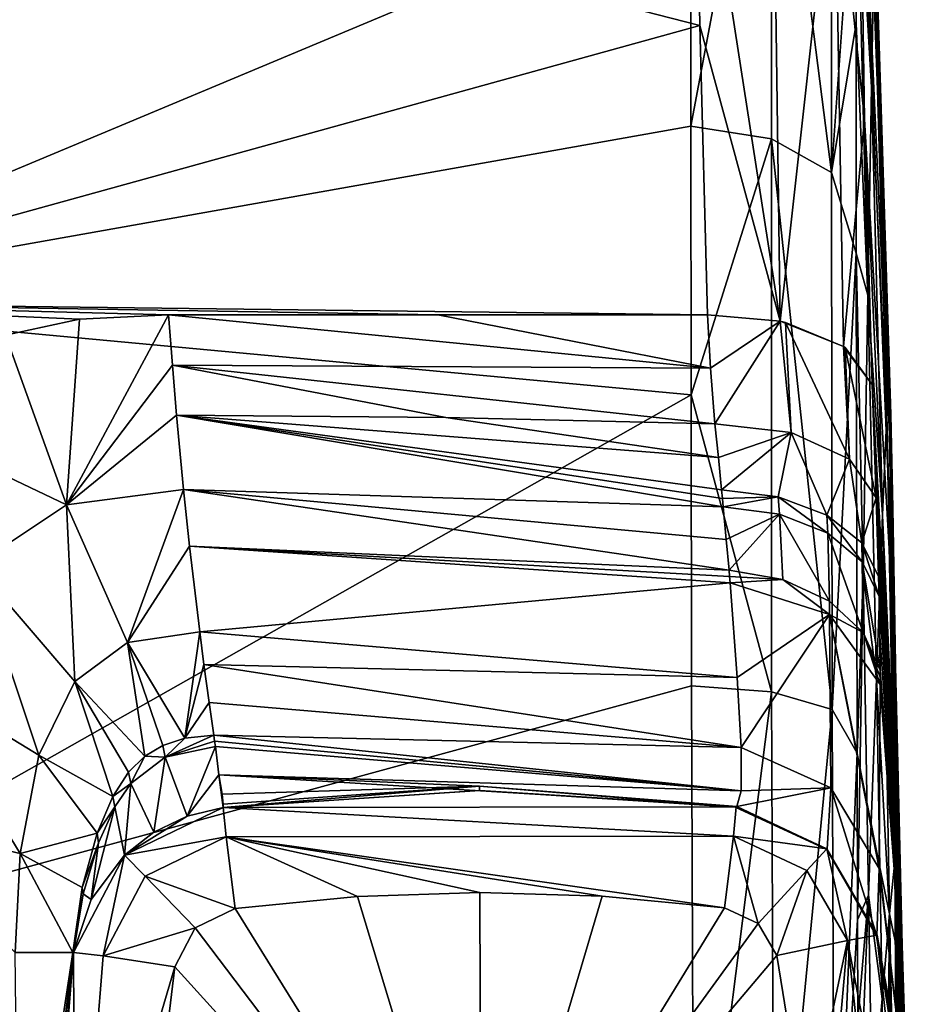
# Model space of a CAD drawing. Header units: metres. Extents: x -147 to 294, y -23 to 81.
# Tile 47 of 256: x 143 to 153, y 3 to 15. Entities that reach past the tile are written whole.
import ezdxf

# ---------------------------------------------------------------- set-up
doc = ezdxf.new("R2010")
doc.units = ezdxf.units.M
doc.layers.add('solid_AVA_153', color=7, linetype='CONTINUOUS')

msp = doc.modelspace()

# ---------------------------------------------------------------- linework, layer by layer
at = {"layer": 'solid_AVA_153'}
for points in [[(152.189026, 21.189503, 0), (152.407547, 15.893723, 0.000001), (152.584763, 10.213076, -5.018845)], [(152.198654, 20.296658, -6.117024), (152.189026, 21.189503, 0), (152.584763, 10.213076, -5.018845)], [(152.198654, 20.296658, -6.117024), (152.584763, 10.213076, -5.018845), (152.608124, 9.13906, -10.151589)], [(152.223358, 17.674448, -11.742256), (152.198654, 20.296658, -6.117024), (152.608124, 9.13906, -10.151589)], [(152.186264, 18.768436, 9.830093), (152.362335, 13.966509, 9.613259), (152.391647, 15.414048, 4.907321)], [(152.186264, 18.768436, 9.830093), (152.186493, 16.952871, 12.707922), (152.362335, 13.966509, 9.613259)], [(151.214035, 18.409971, 13.381272), (150.289352, 16.264292, 16.262619), (150.291565, 13.518618, 18.607714)], [(151.214828, 13.375048, 18.416103), (151.214035, 18.409971, 13.381272), (150.291565, 13.518618, 18.607714)], [(151.906677, 12.987889, 17.881718), (151.214035, 18.409971, 13.381272), (151.214828, 13.375048, 18.416103)], [(151.906677, 12.987889, 17.881718), (151.904861, 17.875786, 12.992435), (151.214035, 18.409971, 13.381272)], [(151.906677, 12.987889, 17.881718), (152.186493, 16.952871, 12.707922), (151.904861, 17.875786, 12.992435)], [(150.392731, 14.673184, -17.711512), (138.899994, 11.5, -19.918585), (138.899994, 17.619022, -14.784115)], [(150.345963, 17.543722, -14.873393), (150.392731, 14.673184, -17.711512), (138.899994, 17.619022, -14.784115)], [(150.289352, 16.264292, 16.262619), (138.899994, 17.619022, 14.784115), (138.899994, 11.5, 19.918585)], [(151.937668, 16.898592, -14.300364), (152.223358, 17.674448, -11.742256), (152.28537, 13.600601, -16.341537)], [(152.223358, 17.674448, -11.742256), (152.608124, 9.13906, -10.151589), (152.633499, 7.481406, -15.214287)], [(152.28537, 13.600601, -16.341537), (152.223358, 17.674448, -11.742256), (152.633499, 7.481406, -15.214287)], [(151.317383, 11.283515, -19.819269), (150.392731, 14.673184, -17.711512), (150.345963, 17.543722, -14.873393)], [(151.2314, 17.386921, -14.719707), (151.317383, 11.283515, -19.819269), (150.345963, 17.543722, -14.873393)], [(151.2314, 17.386921, -14.719707), (151.937668, 16.898592, -14.300364), (151.317383, 11.283515, -19.819269)], [(151.906677, 12.987889, 17.881718), (152.187531, 14.697738, 15.260925), (152.186493, 16.952871, 12.707922)], [(152.186493, 16.952871, 12.707922), (152.321091, 11.58038, 13.911489), (152.362335, 13.966509, 9.613259)], [(152.186493, 16.952871, 12.707922), (152.187531, 14.697738, 15.260925), (152.321091, 11.58038, 13.911489)], [(151.317383, 11.283515, -19.819269), (151.937668, 16.898592, -14.300364), (152.041855, 10.99414, -19.267424)], [(152.041855, 10.99414, -19.267424), (151.937668, 16.898592, -14.300364), (152.28537, 13.600601, -16.341537)], [(150.291565, 13.518618, 18.607714), (150.289352, 16.264292, 16.262619), (138.899994, 11.5, 19.918585)], [(152.391647, 15.414048, 4.907321), (152.563766, 10.592376, 0.000002), (152.407547, 15.893723, 0.000001)], [(152.407547, 15.893723, 0.000001), (152.563766, 10.592376, 0.000002), (152.584763, 10.213076, -5.018845)], [(152.391647, 15.414048, 4.907321), (152.362335, 13.966509, 9.613259), (152.540085, 10.210618, 4.862753)], [(152.391647, 15.414048, 4.907321), (152.540085, 10.210618, 4.862753), (152.563766, 10.592376, 0.000002)], [(151.906677, 12.987889, 17.881718), (152.189789, 12.063013, 17.420837), (152.187531, 14.697738, 15.260925)], [(152.187531, 14.697738, 15.260925), (152.189789, 12.063013, 17.420837), (152.321091, 11.58038, 13.911489)], [(150.392731, 14.673184, -17.711512), (150.481659, 11.357803, -20.000008), (138.899994, 11.5, -19.918585)], [(151.317383, 11.283515, -19.819269), (150.481659, 11.357803, -20.000008), (150.392731, 14.673184, -17.711512)], [(152.362335, 13.966509, 9.613259), (152.321091, 11.58038, 13.911489), (152.490891, 9.062199, 9.501508)], [(152.362335, 13.966509, 9.613259), (152.490891, 9.062199, 9.501508), (152.540085, 10.210618, 4.862753)], [(152.041855, 10.99414, -19.267424), (152.28537, 13.600601, -16.341537), (152.371536, 10.559386, -18.485209)], [(152.28537, 13.600601, -16.341537), (152.633499, 7.481406, -15.214287), (152.659805, 5.35726, -19.959322)], [(152.371536, 10.559386, -18.485209), (152.28537, 13.600601, -16.341537), (152.659805, 5.35726, -19.959322)], [(150.294159, 10.439369, 20.494379), (150.291565, 13.518618, 18.607714), (138.899994, 11.5, 19.918585)], [(151.214828, 13.375048, 18.416103), (150.291565, 13.518618, 18.607714), (150.294159, 10.439369, 20.494379)], [(151.218216, 7.032361, 21.649879), (151.214828, 13.375048, 18.416103), (150.294159, 10.439369, 20.494379)], [(151.91214, 6.830464, 21.023672), (151.214828, 13.375048, 18.416103), (151.218216, 7.032361, 21.649879)], [(151.91214, 6.830464, 21.023672), (151.906677, 12.987889, 17.881718), (151.214828, 13.375048, 18.416103)], [(151.91214, 6.830464, 21.023672), (152.189789, 12.063013, 17.420837), (151.906677, 12.987889, 17.881718)], [(151.91214, 6.830464, 21.023672), (152.197998, 6.329378, 20.227976), (152.189789, 12.063013, 17.420837)], [(152.189789, 12.063013, 17.420837), (152.269669, 8.382763, 17.611414), (152.321091, 11.58038, 13.911489)], [(152.189789, 12.063013, 17.420837), (152.197998, 6.329378, 20.227976), (152.269669, 8.382763, 17.611414)], [(152.321091, 11.58038, 13.911489), (152.269669, 8.382763, 17.611414), (152.42099, 7.182172, 13.777616)], [(152.321091, 11.58038, 13.911489), (152.42099, 7.182172, 13.777616), (152.490891, 9.062199, 9.501508)], [(143.276611, 11.306007, -20.029333), (142.431122, 11.124473, -20.130726), (138.899994, 11.5, -19.918585)], [(144.300003, 11.357817, -20), (143.276611, 11.306007, -20.029333), (138.899994, 11.5, -19.918585)], [(147.390854, 11.35781, -20.000004), (144.300003, 11.357817, -20), (138.899994, 11.5, -19.918585)], [(150.481659, 11.357803, -20.000008), (147.390854, 11.35781, -20.000004), (138.899994, 11.5, -19.918585)], [(150.294159, 10.439369, 20.494379), (138.899994, 11.5, 19.918585), (138.899994, 3.993908, 22.650578)], [(143.130646, 9.176641, -21.628201), (142.431122, 11.124473, -20.130726), (143.276611, 11.306007, -20.029333)], [(143.130646, 9.176641, -21.628201), (143.276611, 11.306007, -20.029333), (144.300003, 11.357817, -20)], [(143.130646, 9.176641, -21.628201), (144.300003, 11.357817, -20), (144.34346, 10.780876, -20.359503)], [(150.517029, 10.744743, -20.361816), (144.300003, 11.357817, -20), (147.390854, 11.35781, -20.000004)], [(150.517029, 10.744743, -20.361816), (144.34346, 10.780876, -20.359503), (144.300003, 11.357817, -20)], [(150.517029, 10.744743, -20.361816), (147.390854, 11.35781, -20.000004), (150.481659, 11.357803, -20.000008)], [(151.317383, 11.283515, -19.819269), (150.517029, 10.744743, -20.361816), (150.481659, 11.357803, -20.000008)], [(151.317383, 11.283515, -19.819269), (150.568161, 10.105994, -20.751396), (150.517029, 10.744743, -20.361816)], [(151.442581, 10.005848, -20.538685), (150.568161, 10.105994, -20.751396), (151.317383, 11.283515, -19.819269)], [(151.376221, 11.270139, -19.792217), (151.317383, 11.283515, -19.819269), (152.041855, 10.99414, -19.267424)], [(151.442581, 10.005848, -20.538685), (151.317383, 11.283515, -19.819269), (151.376221, 11.270139, -19.792217)], [(152.10965, 9.700801, -20.007803), (151.376221, 11.270139, -19.792217), (152.041855, 10.99414, -19.267424)], [(152.10965, 9.700801, -20.007803), (151.442581, 10.005848, -20.538685), (151.376221, 11.270139, -19.792217)], [(143.130646, 9.176641, -21.628201), (140.873749, 10.252481, -20.588507), (142.431122, 11.124473, -20.130726)], [(152.059921, 10.981485, -19.244127), (152.041855, 10.99414, -19.267424), (152.371536, 10.559386, -18.485209)], [(152.10965, 9.700801, -20.007803), (152.041855, 10.99414, -19.267424), (152.059921, 10.981485, -19.244127)], [(152.059921, 10.981485, -19.244127), (152.371536, 10.559386, -18.485209), (152.417892, 9.260132, -19.279324)], [(152.10965, 9.700801, -20.007803), (152.059921, 10.981485, -19.244127), (152.417892, 9.260132, -19.279324)], [(143.130646, 9.176641, -21.628201), (144.34346, 10.780876, -20.359503), (144.39151, 10.207575, -20.783794)], [(147.481369, 10.177658, -20.767588), (144.39151, 10.207575, -20.783794), (144.34346, 10.780876, -20.359503)], [(150.568161, 10.105994, -20.751396), (147.481369, 10.177658, -20.767588), (144.34346, 10.780876, -20.359503)], [(150.517029, 10.744743, -20.361816), (150.568161, 10.105994, -20.751396), (144.34346, 10.780876, -20.359503)], [(152.39473, 9.913026, -18.873066), (152.371536, 10.559386, -18.485209), (152.659805, 5.35726, -19.959322)], [(152.39473, 9.913026, -18.873066), (152.417892, 9.260132, -19.279324), (152.371536, 10.559386, -18.485209)], [(152.540085, 10.210618, 4.862753), (152.657486, 5.288119, 0.000003), (152.563766, 10.592376, 0.000002)], [(152.706955, 0, -3.710917), (152.584763, 10.213076, -5.018845), (152.563766, 10.592376, 0.000002)], [(152.657486, 5.288119, 0.000003), (152.706955, 0, -3.710917), (152.563766, 10.592376, 0.000002)], [(150.299973, 7.102596, 21.875856), (150.294159, 10.439369, 20.494379), (138.899994, 3.993908, 22.650578)], [(151.218216, 7.032361, 21.649879), (150.294159, 10.439369, 20.494379), (150.299973, 7.102596, 21.875856)], [(143.130646, 9.176641, -21.628201), (142.080795, 8.481523, -21.949661), (140.873749, 10.252481, -20.588507)], [(144.472214, 9.354065, -21.556311), (143.130646, 9.176641, -21.628201), (144.39151, 10.207575, -20.783794)], [(150.607452, 9.720694, -21.003403), (144.39151, 10.207575, -20.783794), (147.481369, 10.177658, -20.767588)], [(150.663162, 9.154197, -21.42786), (144.472214, 9.354065, -21.556311), (144.39151, 10.207575, -20.783794)], [(150.653778, 9.250752, -21.350601), (150.663162, 9.154197, -21.42786), (144.39151, 10.207575, -20.783794)], [(150.644211, 9.34916, -21.274012), (150.653778, 9.250752, -21.350601), (144.39151, 10.207575, -20.783794)], [(150.607452, 9.720694, -21.003403), (150.644211, 9.34916, -21.274012), (144.39151, 10.207575, -20.783794)], [(150.607452, 9.720694, -21.003403), (147.481369, 10.177658, -20.767588), (150.568161, 10.105994, -20.751396)], [(152.540085, 10.210618, 4.862753), (152.490891, 9.062199, 9.501508), (152.630905, 5.089371, 4.62777)], [(152.540085, 10.210618, 4.862753), (152.630905, 5.089371, 4.62777), (152.657486, 5.288119, 0.000003)], [(152.733582, 0, -8.681464), (152.608124, 9.13906, -10.151589), (152.584763, 10.213076, -5.018845)], [(152.706955, 0, -3.710917), (152.733582, 0, -8.681464), (152.584763, 10.213076, -5.018845)], [(151.442581, 10.005848, -20.538685), (150.607452, 9.720694, -21.003403), (150.568161, 10.105994, -20.751396)], [(151.442581, 10.005848, -20.538685), (150.644211, 9.34916, -21.274012), (150.607452, 9.720694, -21.003403)], [(151.292786, 9.27106, -21.150333), (150.644211, 9.34916, -21.274012), (151.442581, 10.005848, -20.538685)], [(151.851486, 9.060377, -20.85791), (151.292786, 9.27106, -21.150333), (151.442581, 10.005848, -20.538685)], [(151.851486, 9.060377, -20.85791), (151.442581, 10.005848, -20.538685), (152.10965, 9.700801, -20.007803)], [(152.39473, 9.913026, -18.873066), (152.659805, 5.35726, -19.959322), (152.417892, 9.260132, -19.279324)], [(152.251907, 8.742912, -20.432552), (151.851486, 9.060377, -20.85791), (152.10965, 9.700801, -20.007803)], [(152.251907, 8.742912, -20.432552), (152.10965, 9.700801, -20.007803), (152.417892, 9.260132, -19.279324)], [(143.827911, 7.599098, -23.685144), (143.130646, 9.176641, -21.628201), (144.472214, 9.354065, -21.556311)], [(144.541092, 8.703609, -22.278456), (143.827911, 7.599098, -23.685144), (144.472214, 9.354065, -21.556311)], [(150.729553, 8.42888, -22.083042), (144.541092, 8.703609, -22.278456), (144.472214, 9.354065, -21.556311)], [(150.698547, 8.781636, -21.746904), (150.729553, 8.42888, -22.083042), (144.472214, 9.354065, -21.556311)], [(150.663162, 9.154197, -21.42786), (150.698547, 8.781636, -21.746904), (144.472214, 9.354065, -21.556311)], [(151.292786, 9.27106, -21.150333), (150.653778, 9.250752, -21.350601), (150.644211, 9.34916, -21.274012)], [(151.292786, 9.27106, -21.150333), (150.663162, 9.154197, -21.42786), (150.653778, 9.250752, -21.350601)], [(151.307144, 9.07037, -21.30468), (150.663162, 9.154197, -21.42786), (151.292786, 9.27106, -21.150333)], [(151.861282, 8.851295, -21.01869), (151.292786, 9.27106, -21.150333), (151.851486, 9.060377, -20.85791)], [(151.861282, 8.851295, -21.01869), (151.307144, 9.07037, -21.30468), (151.292786, 9.27106, -21.150333)], [(152.251907, 8.742912, -20.432552), (152.417892, 9.260132, -19.279324), (152.445007, 8.357538, -19.926342)], [(152.43367, 8.779376, -19.60391), (152.445007, 8.357538, -19.926342), (152.417892, 9.260132, -19.279324)], [(152.43367, 8.779376, -19.60391), (152.417892, 9.260132, -19.279324), (152.659805, 5.35726, -19.959322)], [(143.224548, 7.151395, -23.878687), (142.080795, 8.481523, -21.949661), (143.130646, 9.176641, -21.628201)], [(143.827911, 7.599098, -23.685144), (143.224548, 7.151395, -23.878687), (143.130646, 9.176641, -21.628201)], [(151.307144, 9.07037, -21.30468), (150.698547, 8.781636, -21.746904), (150.663162, 9.154197, -21.42786)], [(151.307144, 9.07037, -21.30468), (150.729553, 8.42888, -22.083042), (150.698547, 8.781636, -21.746904)], [(151.34848, 8.321627, -21.97014), (150.729553, 8.42888, -22.083042), (151.307144, 9.07037, -21.30468)], [(151.880951, 8.074298, -21.719902), (151.307144, 9.07037, -21.30468), (151.861282, 8.851295, -21.01869)], [(151.880951, 8.074298, -21.719902), (151.34848, 8.321627, -21.97014), (151.307144, 9.07037, -21.30468)], [(152.258575, 8.523479, -20.604488), (151.851486, 9.060377, -20.85791), (152.251907, 8.742912, -20.432552)], [(152.258575, 8.523479, -20.604488), (151.861282, 8.851295, -21.01869), (151.851486, 9.060377, -20.85791)], [(152.490891, 9.062199, 9.501508), (152.42099, 7.182172, 13.777616), (152.571182, 4.490341, 9.046823)], [(152.490891, 9.062199, 9.501508), (152.571182, 4.490341, 9.046823), (152.630905, 5.089371, 4.62777)], [(152.766327, 0, -14.3217), (152.633499, 7.481406, -15.214287), (152.608124, 9.13906, -10.151589)], [(152.733582, 0, -8.681464), (152.766327, 0, -14.3217), (152.608124, 9.13906, -10.151589)], [(152.266891, 7.714801, -21.360558), (151.861282, 8.851295, -21.01869), (152.258575, 8.523479, -20.604488)], [(152.266891, 7.714801, -21.360558), (151.880951, 8.074298, -21.719902), (151.861282, 8.851295, -21.01869)], [(144.541092, 8.703609, -22.278456), (144.657547, 7.720808, -23.658905), (143.827911, 7.599098, -23.685144)], [(150.741226, 8.283968, -22.231983), (144.657547, 7.720808, -23.658905), (144.541092, 8.703609, -22.278456)], [(150.735474, 8.356419, -22.156673), (150.741226, 8.283968, -22.231983), (144.541092, 8.703609, -22.278456)], [(150.729553, 8.42888, -22.083042), (150.735474, 8.356419, -22.156673), (144.541092, 8.703609, -22.278456)], [(152.251907, 8.742912, -20.432552), (152.445007, 8.357538, -19.926342), (152.450928, 8.125745, -20.112965)], [(152.258575, 8.523479, -20.604488), (152.251907, 8.742912, -20.432552), (152.450928, 8.125745, -20.112965)], [(152.43367, 8.779376, -19.60391), (152.659805, 5.35726, -19.959322), (152.445007, 8.357538, -19.926342)], [(142.813187, 6.308323, -24.230118), (141.372314, 7.182455, -22.476295), (142.080795, 8.481523, -21.949661)], [(143.224548, 7.151395, -23.878687), (142.813187, 6.308323, -24.230118), (142.080795, 8.481523, -21.949661)], [(152.258575, 8.523479, -20.604488), (152.450928, 8.125745, -20.112965), (152.462753, 7.283642, -20.932716)], [(152.266891, 7.714801, -21.360558), (152.258575, 8.523479, -20.604488), (152.462753, 7.283642, -20.932716)], [(151.34848, 8.321627, -21.97014), (150.735474, 8.356419, -22.156673), (150.729553, 8.42888, -22.083042)], [(151.34848, 8.321627, -21.97014), (150.741226, 8.283968, -22.231983), (150.735474, 8.356419, -22.156673)], [(152.197998, 6.329378, 20.227976), (152.201752, 4.417763, 20.730659), (152.269669, 8.382763, 17.611414)], [(152.269669, 8.382763, 17.611414), (152.201752, 4.417763, 20.730659), (152.330322, 4.70323, 17.626877)], [(152.269669, 8.382763, 17.611414), (152.330322, 4.70323, 17.626877), (152.42099, 7.182172, 13.777616)], [(152.448273, 8.234968, -20.022573), (152.450928, 8.125745, -20.112965), (152.445007, 8.357538, -19.926342)], [(152.659805, 5.35726, -19.959322), (152.448273, 8.234968, -20.022573), (152.445007, 8.357538, -19.926342)], [(150.823196, 7.199368, -23.612223), (144.657547, 7.720808, -23.658905), (150.741226, 8.283968, -22.231983)], [(151.881805, 7.919943, -21.880575), (150.741226, 8.283968, -22.231983), (151.34848, 8.321627, -21.97014)], [(151.881805, 7.919943, -21.880575), (150.823196, 7.199368, -23.612223), (150.741226, 8.283968, -22.231983)], [(151.881805, 7.919943, -21.880575), (151.34848, 8.321627, -21.97014), (151.880951, 8.074298, -21.719902)], [(152.659805, 5.35726, -19.959322), (152.450928, 8.125745, -20.112965), (152.448273, 8.234968, -20.022573)], [(151.881805, 7.919943, -21.880575), (151.880951, 8.074298, -21.719902), (152.266891, 7.714801, -21.360558)], [(152.459564, 7.667003, -20.532614), (152.462753, 7.283642, -20.932716), (152.450928, 8.125745, -20.112965)], [(152.717224, 4.123524, -20.202051), (152.459564, 7.667003, -20.532614), (152.450928, 8.125745, -20.112965)], [(152.712128, 4.293437, -19.968592), (152.717224, 4.123524, -20.202051), (152.450928, 8.125745, -20.112965)], [(152.659805, 5.35726, -19.959322), (152.712128, 4.293437, -19.968592), (152.450928, 8.125745, -20.112965)], [(151.881805, 7.919943, -21.880575), (150.868286, 6.397296, -25.158943), (150.823196, 7.199368, -23.612223)], [(151.897995, 5.931885, -24.97452), (150.868286, 6.397296, -25.158943), (151.881805, 7.919943, -21.880575)], [(151.881805, 7.919943, -21.880575), (152.462616, 7.118696, -21.120565), (152.453018, 5.058044, -24.471245)], [(151.881805, 7.919943, -21.880575), (152.266891, 7.714801, -21.360558), (152.462616, 7.118696, -21.120565)], [(151.881805, 7.919943, -21.880575), (152.453018, 5.058044, -24.471245), (152.452118, 5.00764, -24.601591)], [(151.897995, 5.931885, -24.97452), (151.881805, 7.919943, -21.880575), (152.452118, 5.00764, -24.601591)], [(144.487015, 6.501441, -26.101212), (143.827911, 7.599098, -23.685144), (144.657547, 7.720808, -23.658905)], [(144.70607, 7.345362, -24.311548), (144.487015, 6.501441, -26.101212), (144.657547, 7.720808, -23.658905)], [(150.823196, 7.199368, -23.612223), (144.70607, 7.345362, -24.311548), (144.657547, 7.720808, -23.658905)], [(152.266891, 7.714801, -21.360558), (152.462708, 7.20225, -21.025042), (152.462616, 7.118696, -21.120565)], [(152.266891, 7.714801, -21.360558), (152.462753, 7.283642, -20.932716), (152.462708, 7.20225, -21.025042)], [(144.028839, 6.296306, -26.159866), (143.224548, 7.151395, -23.878687), (143.827911, 7.599098, -23.685144)], [(144.235184, 6.420139, -26.114861), (144.028839, 6.296306, -26.159866), (143.827911, 7.599098, -23.685144)], [(144.487015, 6.501441, -26.101212), (144.235184, 6.420139, -26.114861), (143.827911, 7.599098, -23.685144)], [(152.717224, 4.123524, -20.202051), (152.462753, 7.283642, -20.932716), (152.459564, 7.667003, -20.532614)], [(152.633499, 7.481406, -15.214287), (152.80455, 0, -19.986507), (152.712128, 4.293437, -19.968592)], [(152.766327, 0, -14.3217), (152.80455, 0, -19.986507), (152.633499, 7.481406, -15.214287)], [(152.633499, 7.481406, -15.214287), (152.712128, 4.293437, -19.968592), (152.659805, 5.35726, -19.959322)], [(144.70607, 7.345362, -24.311548), (144.765579, 6.911859, -25.191236), (144.487015, 6.501441, -26.101212)], [(150.868286, 6.397296, -25.158943), (144.765579, 6.911859, -25.191236), (144.70607, 7.345362, -24.311548)], [(150.823196, 7.199368, -23.612223), (150.868286, 6.397296, -25.158943), (144.70607, 7.345362, -24.311548)], [(152.462708, 7.20225, -21.025042), (152.462753, 7.283642, -20.932716), (152.717255, 3.788113, -21.443081)], [(152.73912, 3.396433, -21.238325), (152.717255, 3.788113, -21.443081), (152.462753, 7.283642, -20.932716)], [(152.717224, 4.123524, -20.202051), (152.73912, 3.396433, -21.238325), (152.462753, 7.283642, -20.932716)], [(142.598892, 5.179515, -24.570419), (141.054657, 5.537833, -22.971062), (141.372314, 7.182455, -22.476295)], [(142.813187, 6.308323, -24.230118), (142.598892, 5.179515, -24.570419), (141.372314, 7.182455, -22.476295)], [(143.660965, 5.833328, -26.376862), (142.813187, 6.308323, -24.230118), (143.224548, 7.151395, -23.878687)], [(143.8414, 6.111402, -26.24568), (143.660965, 5.833328, -26.376862), (143.224548, 7.151395, -23.878687)], [(144.028839, 6.296306, -26.159866), (143.8414, 6.111402, -26.24568), (143.224548, 7.151395, -23.878687)], [(152.42099, 7.182172, 13.777616), (152.330322, 4.70323, 17.626877), (152.485077, 3.511773, 13.2075)], [(152.42099, 7.182172, 13.777616), (152.485077, 3.511773, 13.2075), (152.571182, 4.490341, 9.046823)], [(152.453018, 5.058044, -24.471245), (152.462616, 7.118696, -21.120565), (152.717255, 3.788113, -21.443081)], [(152.462708, 7.20225, -21.025042), (152.717255, 3.788113, -21.443081), (152.462616, 7.118696, -21.120565)], [(150.299973, 7.102596, 21.875856), (138.899994, 3.993908, 22.650578), (150.325775, -0.000002, 23)], [(151.218216, 7.032361, 21.649879), (150.299973, 7.102596, 21.875856), (150.325775, -0.000002, 23)], [(151.218216, 7.032361, 21.649879), (150.325775, -0.000002, 23), (151.246475, -0.000001, 22.762024)], [(151.91214, 6.830464, 21.023672), (151.218216, 7.032361, 21.649879), (151.246475, -0.000001, 22.762024)], [(144.765579, 6.911859, -25.191236), (144.820511, 6.535068, -26.116631), (144.487015, 6.501441, -26.101212)], [(150.868286, 6.397296, -25.158943), (144.820511, 6.535068, -26.116631), (144.765579, 6.911859, -25.191236)], [(151.91214, 6.830464, 21.023672), (151.246475, -0.000001, 22.762024), (151.939529, 0, 22.102907)], [(151.91214, 6.830464, 21.023672), (151.939529, 0, 22.102907), (152.197998, 6.329378, 20.227976)], [(144.260666, 6.285742, -26.48382), (144.235184, 6.420139, -26.114861), (144.487015, 6.501441, -26.101212)], [(144.260666, 6.285742, -26.48382), (144.487015, 6.501441, -26.101212), (144.820511, 6.535068, -26.116631)], [(144.827591, 6.469, -26.300613), (144.260666, 6.285742, -26.48382), (144.820511, 6.535068, -26.116631)], [(144.827591, 6.469, -26.300613), (144.836746, 6.40569, -26.485157), (144.260666, 6.285742, -26.48382)], [(150.866806, 5.897356, -26.832865), (144.827591, 6.469, -26.300613), (144.820511, 6.535068, -26.116631)], [(150.868286, 6.397296, -25.158943), (150.866806, 5.897356, -26.832865), (144.820511, 6.535068, -26.116631)], [(150.866806, 5.897356, -26.832865), (144.836746, 6.40569, -26.485157), (144.827591, 6.469, -26.300613)], [(144.260666, 6.285742, -26.48382), (144.028839, 6.296306, -26.159866), (144.235184, 6.420139, -26.114861)], [(144.836746, 6.40569, -26.485157), (144.513229, 5.609204, -30.57), (144.260666, 6.285742, -26.48382)], [(144.874924, 6.082317, -27.59824), (144.513229, 5.609204, -30.57), (144.836746, 6.40569, -26.485157)], [(150.866806, 5.897356, -26.832865), (144.874924, 6.082317, -27.59824), (144.836746, 6.40569, -26.485157)], [(151.897995, 5.931885, -24.97452), (150.866806, 5.897356, -26.832865), (150.868286, 6.397296, -25.158943)], [(151.939529, 0, 22.102907), (152.201752, 4.417763, 20.730659), (152.197998, 6.329378, 20.227976)], [(143.48053, 5.411423, -26.544861), (142.598892, 5.179515, -24.570419), (142.813187, 6.308323, -24.230118)], [(143.660965, 5.833328, -26.376862), (143.48053, 5.411423, -26.544861), (142.813187, 6.308323, -24.230118)], [(143.868851, 5.983641, -26.609823), (143.8414, 6.111402, -26.24568), (144.028839, 6.296306, -26.159866)], [(144.260666, 6.285742, -26.48382), (143.868851, 5.983641, -26.609823), (144.028839, 6.296306, -26.159866)], [(144.260666, 6.285742, -26.48382), (144.129486, 5.424073, -30.57), (143.868851, 5.983641, -26.609823)], [(144.260666, 6.285742, -26.48382), (144.513229, 5.609204, -30.57), (144.129486, 5.424073, -30.57)], [(143.868851, 5.983641, -26.609823), (143.660965, 5.833328, -26.376862), (143.8414, 6.111402, -26.24568)], [(144.874924, 6.082317, -27.59824), (144.926895, 5.708772, -30.57), (144.513229, 5.609204, -30.57)], [(144.874924, 6.082317, -27.59824), (144.915421, 5.862341, -28.690161), (144.926895, 5.708772, -30.57)], [(147.865509, 5.950343, -28.640888), (144.915421, 5.862341, -28.690161), (144.874924, 6.082317, -27.59824)], [(150.819305, 5.71731, -28.591562), (147.865509, 5.950343, -28.640888), (144.874924, 6.082317, -27.59824)], [(150.866806, 5.897356, -26.832865), (150.819305, 5.71731, -28.591562), (144.874924, 6.082317, -27.59824)], [(143.868851, 5.983641, -26.609823), (143.685287, 5.713787, -26.735895), (143.660965, 5.833328, -26.376862)], [(143.868851, 5.983641, -26.609823), (143.794144, 5.162323, -30.57), (143.685287, 5.713787, -26.735895)], [(143.868851, 5.983641, -26.609823), (144.129486, 5.424073, -30.57), (143.794144, 5.162323, -30.57)], [(147.865509, 5.950343, -28.640888), (144.928345, 5.746446, -29.656664), (144.915421, 5.862341, -28.690161)], [(147.865509, 5.950343, -28.640888), (147.866562, 5.901717, -30.57), (144.926895, 5.708772, -30.57)], [(147.865509, 5.950343, -28.640888), (144.926895, 5.708772, -30.57), (144.928345, 5.746446, -29.656664)], [(150.811554, 5.716711, -80.208984), (144.926895, 5.708772, -80.208725), (147.868988, 5.90172, -80.226578)], [(147.866562, 5.901717, -30.57), (147.868988, 5.90172, -80.226578), (144.926895, 5.708772, -80.208725)], [(144.926895, 5.708772, -30.57), (147.866562, 5.901717, -30.57), (144.926895, 5.708772, -80.208725)], [(150.801758, 5.712535, -29.89222), (147.866562, 5.901717, -30.57), (147.865509, 5.950343, -28.640888)], [(150.810669, 5.714863, -28.891386), (147.865509, 5.950343, -28.640888), (150.819305, 5.71731, -28.591562)], [(150.810669, 5.714863, -28.891386), (150.805511, 5.713099, -29.190113), (147.865509, 5.950343, -28.640888)], [(150.801758, 5.712535, -29.89222), (147.865509, 5.950343, -28.640888), (150.805511, 5.713099, -29.190113)], [(147.866562, 5.901717, -30.57), (150.806778, 5.71732, -30.57), (147.868988, 5.90172, -80.226578)], [(150.801758, 5.712535, -29.89222), (150.806778, 5.71732, -30.57), (147.866562, 5.901717, -30.57)], [(147.868988, 5.90172, -80.226578), (150.807541, 5.717223, -31.137621), (150.815933, 5.716152, -58.084873)], [(150.807159, 5.717271, -30.853628), (150.807541, 5.717223, -31.137621), (147.868988, 5.90172, -80.226578)], [(150.806778, 5.71732, -30.57), (150.807159, 5.717271, -30.853628), (147.868988, 5.90172, -80.226578)], [(150.815933, 5.716152, -58.084873), (150.811554, 5.716711, -80.208984), (147.868988, 5.90172, -80.226578)], [(151.897995, 5.931885, -24.97452), (150.819305, 5.71731, -28.591562), (150.866806, 5.897356, -26.832865)], [(151.855164, 5.230709, -28.59269), (150.819305, 5.71731, -28.591562), (151.897995, 5.931885, -24.97452)], [(151.855164, 5.230709, -28.59269), (151.897995, 5.931885, -24.97452), (152.42366, 4.237461, -28.583948)], [(151.897995, 5.931885, -24.97452), (152.452118, 5.00764, -24.601591), (152.42366, 4.237461, -28.583948)], [(143.685287, 5.713787, -26.735895), (143.48053, 5.411423, -26.544861), (143.660965, 5.833328, -26.376862)], [(144.915421, 5.862341, -28.690161), (144.928345, 5.746446, -29.656664), (144.926895, 5.708772, -30.57)], [(143.685287, 5.713787, -26.735895), (143.794144, 5.162323, -30.57), (143.412842, 4.65179, -30.57)], [(143.685287, 5.713787, -26.735895), (143.412842, 4.65179, -30.57), (143.497635, 5.304261, -26.89439)], [(143.685287, 5.713787, -26.735895), (143.497635, 5.304261, -26.89439), (143.48053, 5.411423, -26.544861)], [(143.793686, 5.16188, -80.206375), (144.926895, 5.708772, -30.57), (144.926895, 5.708772, -80.208725)], [(144.960358, 5.370505, -81.045303), (143.793686, 5.16188, -80.206375), (144.926895, 5.708772, -80.208725)], [(144.513229, 5.609204, -30.57), (144.926895, 5.708772, -30.57), (143.793686, 5.16188, -80.206375)], [(150.778931, 5.378362, -81.045563), (144.926895, 5.708772, -80.208725), (150.811554, 5.716711, -80.208984)], [(144.960358, 5.370505, -81.045303), (144.926895, 5.708772, -80.208725), (150.778931, 5.378362, -81.045563)], [(150.778931, 5.378362, -81.045563), (150.811554, 5.716711, -80.208984), (151.85257, 5.234726, -80.207565)], [(151.851791, 5.226887, -29.183987), (150.806778, 5.71732, -30.57), (150.801758, 5.712535, -29.89222)], [(151.851791, 5.226887, -29.183987), (150.801758, 5.712535, -29.89222), (150.805511, 5.713099, -29.190113)], [(150.810669, 5.714863, -28.891386), (150.819305, 5.71731, -28.591562), (150.805511, 5.713099, -29.190113)], [(151.851791, 5.226887, -29.183987), (150.805511, 5.713099, -29.190113), (150.819305, 5.71731, -28.591562)], [(151.851654, 5.232102, -30.571959), (150.807159, 5.717271, -30.853628), (150.806778, 5.71732, -30.57)], [(151.851654, 5.232102, -30.571959), (150.806778, 5.71732, -30.57), (151.851791, 5.226887, -29.183987)], [(151.851654, 5.232102, -30.571959), (150.807541, 5.717223, -31.137621), (150.807159, 5.717271, -30.853628)], [(151.852036, 5.232311, -31.136282), (150.815933, 5.716152, -58.084873), (150.807541, 5.717223, -31.137621)], [(151.852036, 5.232311, -31.136282), (150.807541, 5.717223, -31.137621), (151.851654, 5.232102, -30.571959)], [(151.852036, 5.232311, -31.136282), (150.811554, 5.716711, -80.208984), (150.815933, 5.716152, -58.084873)], [(151.85257, 5.234726, -80.207565), (150.811554, 5.716711, -80.208984), (151.852036, 5.232311, -31.136282)], [(151.851791, 5.226887, -29.183987), (150.819305, 5.71731, -28.591562), (151.855164, 5.230709, -28.59269)], [(142.598892, 5.179515, -24.570419), (142.541031, 4.045354, -24.776043), (141.054657, 5.537833, -22.971062)], [(144.129486, 5.424073, -30.57), (144.513229, 5.609204, -30.57), (143.793686, 5.16188, -80.206375)], [(143.794144, 5.162323, -30.57), (144.129486, 5.424073, -30.57), (143.793686, 5.16188, -80.206375)], [(143.48053, 5.411423, -26.544861), (143.308304, 4.792066, -26.712984), (142.598892, 5.179515, -24.570419)], [(143.497635, 5.304261, -26.89439), (143.308304, 4.792066, -26.712984), (143.48053, 5.411423, -26.544861)], [(144.031525, 4.920924, -81.041779), (143.793686, 5.16188, -80.206375), (144.960358, 5.370505, -81.045303)], [(144.031525, 4.920924, -81.041779), (144.960358, 5.370505, -81.045303), (145.062698, 4.549977, -81.408165)], [(144.960358, 5.370505, -81.045303), (150.778931, 5.378362, -81.045563), (150.678772, 4.557559, -81.408424)], [(144.960358, 5.370505, -81.045303), (150.678772, 4.557559, -81.408424), (149.27388, 4.691481, -81.42173)], [(144.960358, 5.370505, -81.045303), (149.27388, 4.691481, -81.42173), (147.871323, 4.734656, -81.426132)], [(144.960358, 5.370505, -81.045303), (147.871323, 4.734656, -81.426132), (146.468765, 4.687792, -81.421608)], [(144.960358, 5.370505, -81.045303), (146.468765, 4.687792, -81.421608), (145.062698, 4.549977, -81.408165)], [(150.778931, 5.378362, -81.045563), (151.064911, 4.378711, -81.406403), (150.678772, 4.557559, -81.408424)], [(150.778931, 5.378362, -81.045563), (151.621933, 4.986544, -81.04261), (151.064911, 4.378711, -81.406403)], [(150.778931, 5.378362, -81.045563), (151.85257, 5.234726, -80.207565), (151.621933, 4.986544, -81.04261)], [(143.497635, 5.304261, -26.89439), (143.320236, 4.719213, -27.044226), (143.308304, 4.792066, -26.712984)], [(143.497635, 5.304261, -26.89439), (143.412842, 4.65179, -30.57), (143.320236, 4.719213, -27.044226)], [(151.621933, 4.986544, -81.04261), (151.85257, 5.234726, -80.207565), (152.089294, 4.183151, -81.050308)], [(151.852036, 5.232311, -31.136282), (151.851654, 5.232102, -30.571959), (152.424622, 4.233167, -31.135435)], [(151.851654, 5.232102, -30.571959), (152.424377, 4.23275, -30.857386), (152.424622, 4.233167, -31.135435)], [(151.851654, 5.232102, -30.571959), (152.424133, 4.232321, -30.579628), (152.424377, 4.23275, -30.857386)], [(151.851654, 5.232102, -30.571959), (151.851791, 5.226887, -29.183987), (152.424133, 4.232321, -30.579628)], [(151.851791, 5.226887, -29.183987), (151.855164, 5.230709, -28.59269), (152.42366, 4.237461, -28.583948)], [(151.851791, 5.226887, -29.183987), (152.423859, 4.224963, -29.175829), (152.424133, 4.232321, -30.579628)], [(151.851791, 5.226887, -29.183987), (152.422867, 4.231503, -28.876017), (152.423859, 4.224963, -29.175829)], [(151.851791, 5.226887, -29.183987), (152.42366, 4.237461, -28.583948), (152.422867, 4.231503, -28.876017)], [(151.85257, 5.234726, -80.207565), (151.852036, 5.232311, -31.136282), (152.424622, 4.233167, -31.135435)], [(151.85257, 5.234726, -80.207565), (152.429688, 4.243742, -58.787308), (152.42627, 4.241998, -80.212738)], [(152.089294, 4.183151, -81.050308), (151.85257, 5.234726, -80.207565), (152.42627, 4.241998, -80.212738)], [(151.85257, 5.234726, -80.207565), (152.429977, 4.24395, -56.018719), (152.429688, 4.243742, -58.787308)], [(151.85257, 5.234726, -80.207565), (152.424622, 4.233167, -31.135435), (152.429977, 4.24395, -56.018719)], [(152.630905, 5.089371, 4.62777), (152.688599, 0, 0.000003), (152.657486, 5.288119, 0.000003)], [(152.657486, 5.288119, 0.000003), (152.688599, 0, 0.000003), (152.706955, 0, -3.710917)], [(142.598892, 5.179515, -24.570419), (143.200348, 4.045513, -26.827465), (142.541031, 4.045354, -24.776043)], [(143.308304, 4.792066, -26.712984), (143.200348, 4.045513, -26.827465), (142.598892, 5.179515, -24.570419)], [(143.412842, 4.65179, -30.57), (143.793686, 5.16188, -80.206375), (143.211273, 4.04603, -80.212318)], [(143.55098, 4.006761, -81.05072), (143.211273, 4.04603, -80.212318), (143.793686, 5.16188, -80.206375)], [(143.412842, 4.65179, -30.57), (143.794144, 5.162323, -30.57), (143.793686, 5.16188, -80.206375)], [(143.55098, 4.006761, -81.05072), (143.793686, 5.16188, -80.206375), (144.031525, 4.920924, -81.041779)], [(152.660568, 0, 4.612216), (152.630905, 5.089371, 4.62777), (152.571182, 4.490341, 9.046823)], [(152.677292, 0, 2.453207), (152.688599, 0, 0.000003), (152.630905, 5.089371, 4.62777)], [(152.660568, 0, 4.612216), (152.677292, 0, 2.453207), (152.630905, 5.089371, 4.62777)], [(151.621933, 4.986544, -81.04261), (151.277817, 4.01056, -81.411224), (151.064911, 4.378711, -81.406403)], [(151.621933, 4.986544, -81.04261), (152.089294, 4.183151, -81.050308), (151.277817, 4.01056, -81.411224)], [(152.452118, 5.00764, -24.601591), (152.737625, 2.577154, -25.586548), (152.42366, 4.237461, -28.583948)], [(152.452118, 5.00764, -24.601591), (152.453018, 5.058044, -24.471245), (152.737625, 2.577154, -25.586548)], [(152.453018, 5.058044, -24.471245), (152.717255, 3.788113, -21.443081), (152.737625, 2.577154, -25.586548)], [(143.55098, 4.006761, -81.05072), (144.031525, 4.920924, -81.041779), (144.606339, 4.329658, -81.405807)], [(144.031525, 4.920924, -81.041779), (145.062698, 4.549977, -81.408165), (144.606339, 4.329658, -81.405807)], [(143.308304, 4.792066, -26.712984), (143.208542, 4.045526, -26.984137), (143.200348, 4.045513, -26.827465)], [(143.308304, 4.792066, -26.712984), (143.211273, 4.04554, -27.141001), (143.208542, 4.045526, -26.984137)], [(143.320236, 4.719213, -27.044226), (143.211273, 4.04554, -27.141001), (143.308304, 4.792066, -26.712984)], [(143.320236, 4.719213, -27.044226), (143.412842, 4.65179, -30.57), (143.211273, 4.04603, -30.57)], [(143.320236, 4.719213, -27.044226), (143.211273, 4.04603, -30.57), (143.211273, 4.045726, -28.860044)], [(143.320236, 4.719213, -27.044226), (143.211273, 4.045726, -28.860044), (143.211273, 4.04554, -27.141001)], [(143.412842, 4.65179, -30.57), (143.211273, 4.04603, -80.212318), (143.211273, 4.04603, -30.57)], [(145.062698, 4.549977, -81.408165), (146.468765, 4.687792, -81.421608), (147.884995, 0, -81.5)], [(146.468765, 4.687792, -81.421608), (147.871323, 4.734656, -81.426132), (147.884995, 0, -81.5)], [(147.871323, 4.734656, -81.426132), (149.27388, 4.691481, -81.42173), (147.884995, 0, -81.5)], [(149.27388, 4.691481, -81.42173), (150.678772, 4.557559, -81.408424), (147.884995, 0, -81.5)], [(152.201752, 4.417763, 20.730659), (152.205551, 3.275463, 20.940479), (152.330322, 4.70323, 17.626877)], [(152.205551, 3.275463, 20.940479), (152.213516, 1.873909, 21.108425), (152.330322, 4.70323, 17.626877)], [(152.330322, 4.70323, 17.626877), (152.213516, 1.873909, 21.108425), (152.371857, 2.227573, 17.1705)], [(152.330322, 4.70323, 17.626877), (152.371857, 2.227573, 17.1705), (152.485077, 3.511773, 13.2075)], [(144.606339, 4.329658, -81.405807), (145.062698, 4.549977, -81.408165), (147.884995, 0, -81.5)], [(150.678772, 4.557559, -81.408424), (151.064911, 4.378711, -81.406403), (147.884995, 0, -81.5)], [(151.939529, 0, 22.102907), (152.205551, 3.275463, 20.940479), (152.201752, 4.417763, 20.730659)], [(152.524155, 0, 12.27099), (152.571182, 4.490341, 9.046823), (152.485077, 3.511773, 13.2075)], [(152.524155, 0, 12.27099), (152.605881, 0, 8.454929), (152.571182, 4.490341, 9.046823)], [(152.605881, 0, 8.454929), (152.660568, 0, 4.612216), (152.571182, 4.490341, 9.046823)], [(143.55098, 4.006761, -81.05072), (144.606339, 4.329658, -81.405807), (144.371658, 3.880373, -81.411781)], [(144.371658, 3.880373, -81.411781), (144.606339, 4.329658, -81.405807), (147.884995, 0, -81.5)], [(151.064911, 4.378711, -81.406403), (151.277817, 4.01056, -81.411224), (147.884995, 0, -81.5)], [(152.712128, 4.293437, -19.968592), (152.80455, 0, -19.986507), (152.717224, 4.123524, -20.202051)], [(152.089294, 4.183151, -81.050308), (151.615448, 1.935916, -81.440018), (151.277817, 4.01056, -81.411224)], [(152.089294, 4.183151, -81.050308), (151.716934, 0, -81.448868), (151.615448, 1.935916, -81.440018)], [(152.089294, 4.183151, -81.050308), (152.54686, 0, -81.088707), (151.716934, 0, -81.448868)], [(152.089294, 4.183151, -81.050308), (152.42627, 4.241998, -80.212738), (152.88942, 0, -80.251373)], [(152.089294, 4.183151, -81.050308), (152.88942, 0, -80.251373), (152.54686, 0, -81.088707)], [(152.422867, 4.231503, -28.876017), (152.42366, 4.237461, -28.583948), (152.757156, 2.094629, -29.996172)], [(152.422867, 4.231503, -28.876017), (152.757156, 2.094629, -29.996172), (152.666061, 2.852344, -29.745424)], [(152.422867, 4.231503, -28.876017), (152.666061, 2.852344, -29.745424), (152.423859, 4.224963, -29.175829)], [(152.737625, 2.577154, -25.586548), (152.757156, 2.094629, -29.996172), (152.42366, 4.237461, -28.583948)], [(152.424835, 4.224986, -29.890415), (152.424133, 4.232321, -30.579628), (152.423859, 4.224963, -29.175829)], [(152.424835, 4.224986, -29.890415), (152.423859, 4.224963, -29.175829), (152.666061, 2.852344, -29.745424)], [(152.424377, 4.23275, -30.857386), (152.424133, 4.232321, -30.579628), (152.424835, 4.224986, -29.890415)], [(152.424835, 4.224986, -29.890415), (152.424622, 4.233167, -31.135435), (152.424377, 4.23275, -30.857386)], [(152.424622, 4.233167, -31.135435), (152.668823, 2.864341, -31.669479), (152.429977, 4.24395, -56.018719)], [(152.424835, 4.224986, -29.890415), (152.668823, 2.864341, -31.669479), (152.424622, 4.233167, -31.135435)], [(152.424835, 4.224986, -29.890415), (152.666061, 2.852344, -29.745424), (152.668823, 2.864341, -31.669479)], [(152.776047, 2.129943, -56.105518), (152.42627, 4.241998, -80.212738), (152.429688, 4.243742, -58.787308)], [(152.88942, 0, -80.251373), (152.42627, 4.241998, -80.212738), (152.773346, 2.133105, -80.241562)], [(152.776047, 2.129943, -56.105518), (152.773346, 2.133105, -80.241562), (152.42627, 4.241998, -80.212738)], [(152.429688, 4.243742, -58.787308), (152.429977, 4.24395, -56.018719), (152.776047, 2.129943, -56.105518)], [(152.668823, 2.864341, -31.669479), (152.776047, 2.129943, -56.105518), (152.429977, 4.24395, -56.018719)], [(152.717224, 4.123524, -20.202051), (152.806381, 0, -20.238684), (152.73912, 3.396433, -21.238325)], [(152.805481, 0, -20.113033), (152.806381, 0, -20.238684), (152.717224, 4.123524, -20.202051)], [(152.80455, 0, -19.986507), (152.805481, 0, -20.113033), (152.717224, 4.123524, -20.202051)], [(138.899994, 3.993908, 22.650578), (138.899994, -3.993908, 22.650578), (150.325775, -0.000002, 23)], [(142.541031, 4.045354, -24.776043), (143.200348, 4.045513, -26.827465), (142.585464, 0, -25.480965)], [(143.200348, 4.045513, -26.827465), (142.884995, 0.000009, -26.99966), (142.585464, 0, -25.480965)], [(143.211273, 4.04603, -80.212318), (142.884995, 0, -80.249283), (142.966644, 2.028926, -80.239868)], [(143.226807, 0, -81.088036), (142.884995, 0, -80.249283), (143.211273, 4.04603, -80.212318)], [(143.211273, 4.04554, -27.141001), (143.003769, 2.446161, -30.57), (142.884995, -0.001118, -27.298992)], [(143.208542, 4.045526, -26.984137), (143.211273, 4.04554, -27.141001), (142.884995, -0.001118, -27.298992)], [(143.208542, 4.045526, -26.984137), (142.884995, -0.001118, -27.298992), (143.200348, 4.045513, -26.827465)], [(142.884995, -0.001118, -27.298992), (142.884995, 0.000009, -26.99966), (143.200348, 4.045513, -26.827465)], [(143.211273, 4.04603, -30.57), (143.211273, 4.04603, -80.212318), (142.966644, 2.028926, -80.239868)], [(143.003769, 2.446161, -30.57), (143.211273, 4.04603, -30.57), (142.966644, 2.028926, -80.239868)], [(143.211273, 4.045726, -28.860044), (143.211273, 4.04603, -30.57), (143.003769, 2.446161, -30.57)], [(143.211273, 4.045726, -28.860044), (143.003769, 2.446161, -30.57), (143.211273, 4.04554, -27.141001)], [(143.226807, 0, -81.088036), (143.211273, 4.04603, -80.212318), (143.55098, 4.006761, -81.05072)], [(143.226807, 0, -81.088036), (143.55098, 4.006761, -81.05072), (144.371658, 3.880373, -81.411781)], [(151.277817, 4.01056, -81.411224), (151.615448, 1.935916, -81.440018), (147.884995, 0, -81.5)], [(143.226807, 0, -81.088036), (144.371658, 3.880373, -81.411781), (144.131271, 1.88347, -81.440094)], [(144.131271, 1.88347, -81.440094), (144.371658, 3.880373, -81.411781), (147.884995, 0, -81.5)], [(152.826996, 0, -23.768625), (152.737625, 2.577154, -25.586548), (152.717255, 3.788113, -21.443081)], [(152.742477, 3.264696, -21.480135), (152.826996, 0, -23.768625), (152.717255, 3.788113, -21.443081)], [(152.73912, 3.396433, -21.238325), (152.742477, 3.264696, -21.480135), (152.717255, 3.788113, -21.443081)], [(152.421448, 0, 15.848962), (152.485077, 3.511773, 13.2075), (152.371857, 2.227573, 17.1705)], [(152.421448, 0, 15.848962), (152.524155, 0, 12.27099), (152.485077, 3.511773, 13.2075)]]:
    msp.add_3dface(points, dxfattribs=at)

doc.saveas('drawing.dxf')
